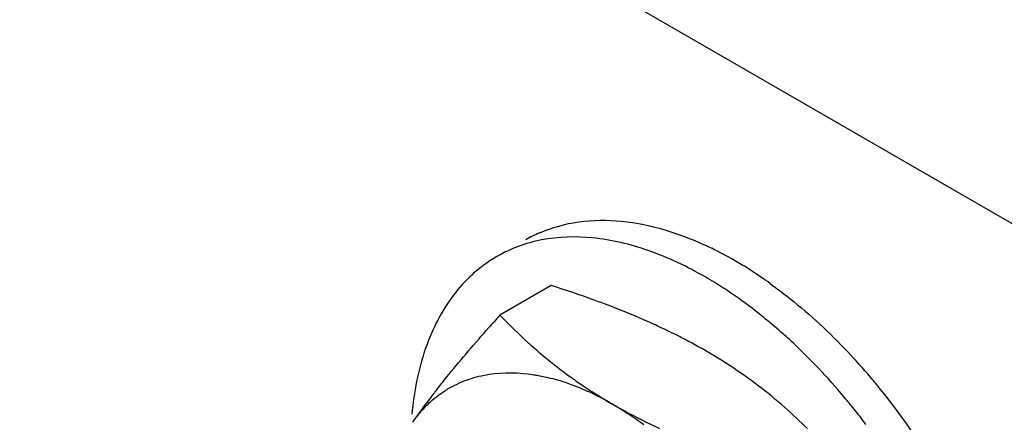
# Model space of a CAD drawing. Header units: inches. Extents: x 0 to 34, y 0 to 22.
# Tile 62 of 79: x 21.068 to 21.542, y 15.169 to 15.362. Entities that reach past the tile are written whole.
import ezdxf

# ---------------------------------------------------------------- set-up
doc = ezdxf.new("R2010")
doc.units = ezdxf.units.IN
doc.header["$LTSCALE"] = 1.87
doc.header["$MEASUREMENT"] = 0
doc.layers.get('0').update_dxf_attribs({"linetype": 'CONTINUOUS'})

msp = doc.modelspace()

# ---------------------------------------------------------------- linework, layer by layer
at = {"color": 9, "linetype": 'CONTINUOUS'}
msp.add_line((22.9977868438, 14.4256271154), (18.7201465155, 16.8954830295), dxfattribs=at)
at = {"color": 7, "linetype": 'CONTINUOUS'}
msp.add_line((21.3237678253, 15.2345879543), (21.299117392, 15.220355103), dxfattribs=at)
for centre, radius, start, end in [((21.3449531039, 15.1987001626), 0.066815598, 113.5888047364, 120.0193589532), ((21.3245807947, 15.0956354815), 0.1744156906, 59.9485725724, 64.0528863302), ((21.3164533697, 15.0813053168), 0.1908896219, 57.8081229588, 59.9909877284), ((21.3341829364, 15.1869031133), 0.071720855, 131.8965138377, 136.5225466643), ((21.308093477, 15.0679311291), 0.2066615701, 55.5888036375, 57.8221147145), ((21.3025833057, 15.0733769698), 0.1907709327, 58.4658885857, 59.9875193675), ((21.2989879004, 15.0675032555), 0.1976576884, 57.7996426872, 58.4680685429), ((21.2891051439, 15.0522148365), 0.2158610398, 54.1332079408, 57.74237062), ((21.3000515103, 15.0560765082), 0.2209864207, 54.3081215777, 55.6055873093), ((21.2144327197, 14.8646458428), 0.38548577, 66.5000475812, 69.2380689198), ((21.2809458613, 15.0408155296), 0.2298793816, 53.3777006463, 54.1498461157), ((22.0889175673, 14.5106698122), 1.0618086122, 138.0583053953, 138.4899564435), ((21.2311694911, 14.9034777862), 0.3432007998, 65.7874166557, 66.4774195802), ((21.2381337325, 14.9189621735), 0.326222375, 65.0598033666, 65.7876078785), ((21.2486740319, 14.9413653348), 0.3014638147, 62.9694341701, 65.0808262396), ((21.2585379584, 14.9606803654), 0.27977586, 61.6205633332, 62.9711569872), ((21.2673047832, 14.976800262), 0.2614263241, 60.0033373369, 61.6318059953), ((21.2437155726, 14.9969813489), 0.2874424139, 43.4657046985, 46.701732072), ((21.4705161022, 15.3814057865), 0.2351162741, 228.767908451, 234.3395107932), ((21.2730029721, 14.9866750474), 0.2500254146, 58.4680834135, 60.0028899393), ((21.2463886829, 14.9943812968), 0.3029222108, 40.3547428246, 43.4625705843), ((21.2763836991, 14.9921509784), 0.2435899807, 56.7952572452, 58.472268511), ((21.2811402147, 14.9993372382), 0.2349722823, 48.767908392, 56.8060929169), ((21.2287546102, 14.9830058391), 0.3079149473, 40.0426883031, 43.438032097), ((21.2989850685, 15.0943148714), 0.0988156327, 73.3395066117, 75.411820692), ((21.2968195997, 15.0871217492), 0.1063276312, 69.5877467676, 73.3328812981), ((21.4696078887, 15.3803451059), 0.2337250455, 234.3688184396, 236.0790482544), ((21.2338291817, 14.9835315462), 0.3195186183, 39.0233186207, 40.3790490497), ((21.6035825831, 14.9214308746), 0.4258707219, 141.8319640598, 142.6073242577), ((21.3012261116, 15.1395168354), 0.0528860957, 119.4511465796, 121.3173660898), ((21.2925191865, 15.0754129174), 0.118801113, 65.2337865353, 69.6134713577), ((21.4731686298, 15.385604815), 0.240076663, 236.0743803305, 237.1758329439), ((21.2882530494, 15.0658430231), 0.1292780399, 64.0236991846, 65.2937206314), ((21.4761654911, 15.3902582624), 0.2456116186, 237.1767855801, 239.1486336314), ((21.2196023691, 14.9722189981), 0.3376941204, 31.0316347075, 38.9946245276), ((21.5565474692, 14.9571844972), 0.3667894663, 142.5827621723, 143.8759351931), ((21.285219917, 15.0596616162), 0.1361634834, 60.714963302, 64.0155952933), ((21.4793917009, 15.3956006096), 0.2518524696, 239.1417907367, 239.9992466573), ((21.2814638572, 15.0527988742), 0.1439864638, 59.9974685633, 60.74716262), ((21.2183945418, 14.9742438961), 0.3214833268, 38.6982657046, 40.0502814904), ((21.5135930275, 14.9884854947), 0.3136402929, 143.8686216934, 144.8880295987), ((21.3050542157, 15.1352869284), 0.0586094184, 135.3494085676, 142.2388377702), ((21.2695081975, 14.9864030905), 0.2523542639, 45.3460973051, 48.7433557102), ((21.2120782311, 14.9691879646), 0.3295739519, 37.0814950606, 38.6977130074), ((21.307028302, 15.1337415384), 0.0611164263, 142.2267763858, 144.8998710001)]:
    msp.add_arc(centre, radius, start, end, dxfattribs=at)
for points, knots in [([(21.3182155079, 15.259932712), (21.3241386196, 15.2625201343), (21.3372158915, 15.2660981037), (21.3507234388, 15.2661842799), (21.3575915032, 15.2654976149)], [0, 0, 0, 0, 0.4835882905, 1, 1, 1, 1]), ([(21.3575915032, 15.2654976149), (21.3647901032, 15.2647779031), (21.3796955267, 15.2615972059), (21.3937930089, 15.2559227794), (21.4008948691, 15.2524697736)], [0, 0, 0, 0, 0.4781140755, 1, 1, 1, 1]), ([(21.343672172, 15.2574607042), (21.3355200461, 15.2582757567), (21.3232275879, 15.257934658), (21.3078861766, 15.2536874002), (21.3008957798, 15.2504176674), (21.2976063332, 15.2485159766)], [0, 0, 0, 0, 0.5164323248, 0.7604923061, 1, 1, 1, 1]), ([(21.3980047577, 15.2385686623), (21.3892116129, 15.2436457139), (21.3716901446, 15.2519540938), (21.3527528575, 15.2565528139), (21.343672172, 15.2574607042)], [0, 0, 0, 0, 0.5266513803, 1, 1, 1, 1]), ([(21.2976063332, 15.2485159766), (21.2965999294, 15.2479341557), (21.2926199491, 15.2454915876), (21.288899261, 15.2426293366), (21.2862886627, 15.2402886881)], [0, 0, 0, 0, 0.2489925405, 1, 1, 1, 1]), ([(21.2821390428, 15.2362520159), (21.2790260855, 15.232970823), (21.2732545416, 15.2256311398), (21.2687966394, 15.2174400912), (21.2668340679, 15.2131039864)], [0, 0, 0, 0, 0.4872525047, 1, 1, 1, 1]), ([(21.3510819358, 15.2250987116), (21.3488539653, 15.2259465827), (21.3398170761, 15.2293014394), (21.3306805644, 15.2323846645), (21.3237678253, 15.2345879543)], [0, 0, 0, 0, 0.247307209, 1, 1, 1, 1]), ([(21.4289807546, 15.2355542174), (21.4322192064, 15.2332282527), (21.4454158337, 15.223209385), (21.4576036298, 15.2118829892), (21.4662568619, 15.2027555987)], [0, 0, 0, 0, 0.2407075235, 1, 1, 1, 1]), ([(21.4408425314, 15.2061800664), (21.4389960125, 15.2079186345), (21.4316840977, 15.2146163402), (21.4240002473, 15.2209114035), (21.4180774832, 15.2253133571)], [0, 0, 0, 0, 0.2557765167, 1, 1, 1, 1]), ([(21.299117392, 15.220355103), (21.300407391, 15.2190057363), (21.3057081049, 15.2135701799), (21.3112418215, 15.2083603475), (21.3155484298, 15.2045875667)], [0, 0, 0, 0, 0.2458809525, 1, 1, 1, 1]), ([(21.2668340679, 15.2131039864), (21.2654875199, 15.2101289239), (21.2603970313, 15.1971780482), (21.2577455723, 15.1833467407), (21.2567592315, 15.1727601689)], [0, 0, 0, 0, 0.2349690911, 1, 1, 1, 1]), ([(21.2687622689, 15.1846061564), (21.2706632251, 15.187025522), (21.2787793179, 15.1971410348), (21.2872380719, 15.2069774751), (21.293793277, 15.2143848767)], [0, 0, 0, 0, 0.2372593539, 1, 1, 1, 1]), ([(21.2752230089, 15.1855687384), (21.2780716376, 15.1871771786), (21.2841558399, 15.189895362), (21.2975976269, 15.1931228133), (21.3083155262, 15.1928433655), (21.3153768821, 15.1917276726)], [0, 0, 0, 0, 0.2376478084, 0.4806639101, 1, 1, 1, 1]), ([(21.3153768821, 15.1917276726), (21.3160792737, 15.1916166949), (21.3189324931, 15.1911278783), (21.3217605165, 15.1904943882), (21.3238737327, 15.1899448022)], [0, 0, 0, 0, 0.2456645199, 1, 1, 1, 1]), ([(21.2633591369, 15.1764765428), (21.2641441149, 15.1772696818), (21.2673445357, 15.1803184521), (21.2709149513, 15.182980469), (21.2737370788, 15.1846974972)], [0, 0, 0, 0, 0.2525069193, 1, 1, 1, 1]), ([(21.3534625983, 15.1774916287), (21.3547097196, 15.1767715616), (21.3597842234, 15.173740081), (21.3646839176, 15.1704186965), (21.3682891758, 15.1677753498)], [0, 0, 0, 0, 0.2436443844, 1, 1, 1, 1]), ([(21.3534625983, 15.1774916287), (21.3552411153, 15.176464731), (21.3625464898, 15.1723643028), (21.3700412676, 15.1686042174), (21.3757747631, 15.1659375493)], [0, 0, 0, 0, 0.2451585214, 1, 1, 1, 1])]:
    msp.add_open_spline(points, degree=3, knots=knots, dxfattribs=at)

doc.saveas('drawing.dxf')
